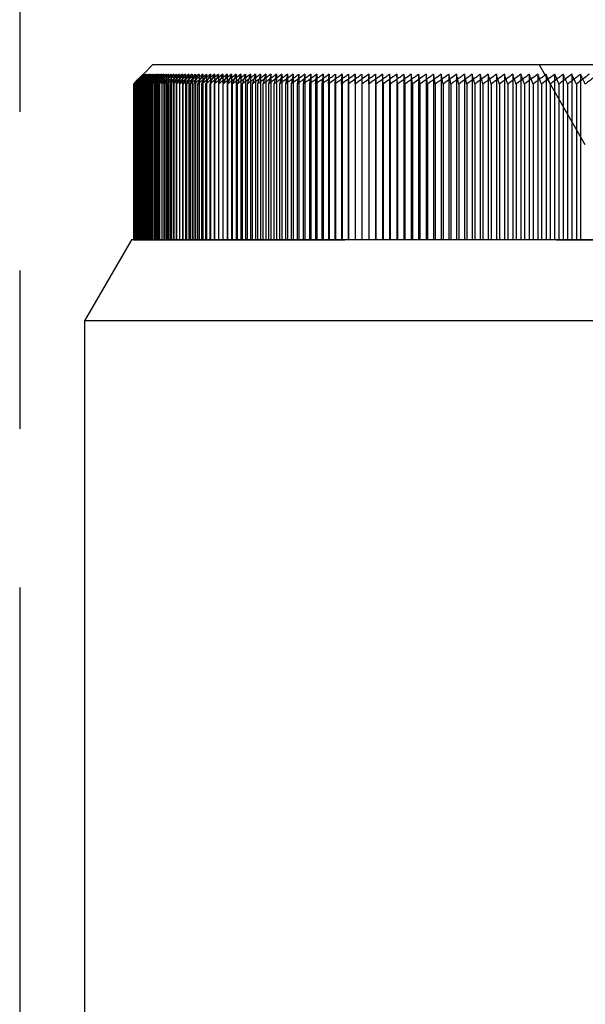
# Model space of a CAD drawing. Header units: millimetres. Extents: x 401 to 599, y 354 to 646.
# Tile 5 of 6: x 500 to 517, y 555 to 586. Entities that reach past the tile are written whole.
import ezdxf

# ---------------------------------------------------------------- set-up
doc = ezdxf.new("R2010")
doc.units = ezdxf.units.MM
doc.header["$LTSCALE"] = 65.185185
doc.linetypes.add('CENTER', pattern=[0.6, 0.375, -0.075, 0.075, -0.075])
doc.linetypes.add('HIDDEN', pattern=[0.2, 0.1, -0.1])
for name, color, linetype in [('ACHSEN_S', 7, 'CONTINUOUS'), ('FASEN', 7, 'CONTINUOUS'), ('FLAECHEN', 7, 'CONTINUOUS'), ('KONST.EL_MIT_GEO', 7, 'CONTINUOUS')]:
    doc.layers.add(name, color=color, linetype=linetype)

msp = doc.modelspace()

# ---------------------------------------------------------------- linework, layer by layer
at = {"layer": 'ACHSEN_S', "color": 2, "linetype": 'CENTER'}
msp.add_line((500, 646.5), (500, 353.5), dxfattribs=at)
at = {"layer": 'FASEN', "color": 7, "linetype": 'Continuous'}
for p, q in [((503.443, 579), (502, 576.5)), ((550.557, 579), (503.443, 579)), ((552, 576.5), (502, 576.5))]:
    msp.add_line(p, q, dxfattribs=at)
at = {"layer": 'FLAECHEN', "color": 7, "linetype": 'Continuous'}
msp.add_line((502, 576.5), (502, 527.072), dxfattribs=at)
at = {"layer": 'KONST.EL_MIT_GEO', "color": 7, "linetype": 'Continuous'}
for p, q in [((504.1, 584.4), (503.821, 584.121)), ((504.1, 584.4), (549.9, 584.4)), ((503.814, 584.102), (503.711, 584.002)), ((503.718, 584.003), (503.814, 584.102)), ((503.84, 584.102), (503.735, 584.002)), ((503.747, 584.003), (503.84, 584.102)), ((503.881, 584.102), (503.774, 584.002)), ((503.79, 584.003), (503.881, 584.102)), ((503.937, 584.102), (503.828, 584.002)), ((503.849, 584.003), (503.937, 584.102)), ((504.008, 584.102), (503.897, 584.002)), ((503.923, 584.003), (504.008, 584.102)), ((504.094, 584.102), (503.981, 584.002)), ((504.012, 584.003), (504.094, 584.102)), ((504.195, 584.102), (504.079, 584.002)), ((504.116, 584.003), (504.195, 584.102)), ((504.311, 584.102), (504.193, 584.002)), ((504.235, 584.003), (504.311, 584.102)), ((504.441, 584.102), (504.321, 584.002)), ((504.368, 584.003), (504.441, 584.102)), ((504.586, 584.102), (504.464, 584.002)), ((504.516, 584.003), (504.586, 584.102)), ((504.745, 584.102), (504.622, 584.002)), ((504.678, 584.003), (504.745, 584.102)), ((504.919, 584.102), (504.794, 584.002)), ((504.855, 584.003), (504.919, 584.102)), ((505.107, 584.102), (504.981, 584.002)), ((505.046, 584.003), (505.107, 584.102)), ((505.309, 584.102), (505.196, 584.014)), ((505.252, 584.003), (505.309, 584.102)), ((505.471, 584.003), (505.526, 584.102)), ((509.117, 583.801), (509.156, 584.102)), ((509.51, 583.801), (509.539, 584.102)), ((509.915, 583.801), (509.933, 584.102)), ((510.331, 583.801), (510.338, 584.102)), ((510.754, 584.102), (510.754, 579)), ((510.758, 583.801), (510.754, 584.102)), ((511.18, 584.102), (511.18, 579)), ((511.195, 583.801), (511.18, 584.102)), ((511.617, 584.102), (511.617, 579)), ((511.642, 583.801), (511.617, 584.102)), ((512.063, 584.102), (512.063, 579)), ((512.1, 583.801), (512.063, 584.102)), ((512.52, 584.102), (512.52, 579)), ((512.567, 583.801), (512.52, 584.102)), ((512.985, 584.102), (512.985, 579)), ((513.46, 584.102), (513.46, 579)), ((513.944, 584.102), (513.944, 579)), ((514.436, 584.102), (514.436, 579)), ((514.936, 584.102), (514.936, 579)), ((515.444, 584.102), (515.444, 579)), ((515.959, 584.102), (515.959, 579)), ((516.481, 584.102), (516.481, 579)), ((517.011, 584.102), (517.011, 579)), ((503.515, 583.81), (503.505, 583.801)), ((503.505, 583.801), (503.505, 579)), ((503.532, 583.827), (503.515, 583.81)), ((503.542, 583.818), (503.524, 583.801)), ((503.524, 583.801), (503.524, 579)), ((503.557, 583.852), (503.532, 583.827)), ((503.568, 583.843), (503.542, 583.818)), ((503.608, 583.902), (503.557, 583.852)), ((503.585, 583.826), (503.559, 583.801)), ((503.559, 583.801), (503.559, 579)), ((503.577, 583.852), (503.568, 583.843)), ((503.643, 583.915), (503.577, 583.852)), ((503.613, 583.852), (503.585, 583.826)), ((503.66, 583.952), (503.608, 583.902)), ((503.643, 583.833), (503.608, 583.801)), ((503.608, 583.801), (503.608, 579)), ((503.661, 583.897), (503.613, 583.852)), ((503.683, 583.952), (503.643, 583.915)), ((503.663, 583.852), (503.643, 583.833)), ((503.653, 583.902), (503.7, 583.953)), ((503.711, 584.002), (503.66, 583.952)), ((503.72, 583.952), (503.661, 583.897)), ((503.738, 583.92), (503.663, 583.852)), ((503.67, 583.953), (503.718, 584.003)), ((503.716, 583.84), (503.672, 583.801)), ((503.672, 583.801), (503.672, 579)), ((503.735, 584.002), (503.683, 583.952)), ((503.7, 583.953), (503.747, 584.003)), ((503.729, 583.852), (503.716, 583.84)), ((503.774, 584.002), (503.72, 583.952)), ((503.773, 583.952), (503.738, 583.92)), ((503.805, 583.848), (503.752, 583.801)), ((503.752, 583.801), (503.752, 579)), ((503.761, 583.902), (503.805, 583.953)), ((503.828, 584.002), (503.773, 583.952)), ((503.805, 583.953), (503.849, 584.003)), ((503.867, 583.902), (503.805, 583.848)), ((503.838, 583.902), (503.881, 583.953)), ((503.905, 583.852), (503.847, 583.801)), ((503.847, 583.801), (503.847, 579)), ((503.881, 583.953), (503.923, 584.003)), ((503.963, 583.902), (503.905, 583.852)), ((503.93, 583.902), (503.971, 583.953)), ((503.956, 583.801), (504.036, 583.902)), ((504.016, 583.852), (503.956, 583.801)), ((503.956, 583.801), (503.956, 579)), ((503.971, 583.953), (504.012, 584.003)), ((504.036, 583.902), (504.076, 583.953)), ((504.076, 583.953), (504.116, 584.003)), ((504.081, 583.801), (504.158, 583.902)), ((504.141, 583.852), (504.081, 583.801)), ((504.081, 583.801), (504.081, 579)), ((504.22, 583.801), (504.294, 583.902)), ((504.281, 583.852), (504.22, 583.801)), ((504.22, 583.801), (504.22, 579)), ((504.374, 583.801), (504.445, 583.902)), ((504.436, 583.852), (504.374, 583.801)), ((504.374, 583.801), (504.374, 579)), ((504.543, 583.801), (504.611, 583.902)), ((504.654, 583.89), (504.543, 583.801)), ((504.543, 583.801), (504.543, 579)), ((504.726, 583.801), (504.791, 583.902)), ((504.847, 583.897), (504.726, 583.801)), ((504.726, 583.801), (504.726, 579)), ((504.924, 583.801), (504.985, 583.902)), ((505.053, 583.902), (504.924, 583.801)), ((504.924, 583.801), (504.924, 579)), ((505.136, 583.801), (505.194, 583.902)), ((505.266, 583.902), (505.136, 583.801)), ((505.136, 583.801), (505.136, 579)), ((505.362, 583.801), (505.417, 583.902)), ((505.494, 583.902), (505.362, 583.801)), ((505.362, 583.801), (505.362, 579)), ((505.763, 583.923), (505.602, 583.801)), ((505.602, 583.801), (505.654, 583.902)), ((505.602, 583.801), (505.602, 579)), ((506.027, 583.93), (505.856, 583.801)), ((505.856, 583.801), (505.856, 579)), ((506.124, 583.801), (506.124, 579)), ((506.405, 583.801), (506.405, 579)), ((506.699, 583.801), (506.699, 579)), ((507.007, 583.801), (507.007, 579)), ((507.328, 583.801), (507.328, 579)), ((507.661, 583.801), (507.661, 579)), ((508.007, 583.801), (508.007, 579)), ((508.365, 583.801), (508.365, 579)), ((508.735, 583.801), (508.735, 579)), ((509.117, 583.801), (509.117, 579)), ((509.51, 583.801), (509.51, 579)), ((509.915, 583.801), (509.915, 579)), ((510.331, 583.801), (510.331, 579)), ((510.758, 583.801), (510.758, 579)), ((511.195, 583.801), (511.195, 579)), ((511.642, 583.801), (511.642, 579)), ((512.1, 583.801), (512.1, 579)), ((512.567, 583.801), (512.567, 579)), ((513.043, 583.801), (513.043, 579)), ((513.528, 583.801), (513.528, 579)), ((514.022, 583.801), (514.022, 579)), ((514.525, 583.801), (514.525, 579)), ((515.036, 583.801), (515.036, 579)), ((515.554, 583.801), (515.554, 579)), ((516.08, 583.801), (516.08, 579)), ((516.612, 583.801), (516.612, 579)), ((517.152, 583.801), (517.152, 579))]:
    msp.add_line(p, q, dxfattribs=at)
at = {"layer": 'KONST.EL_MIT_GEO', "color": 8, "linetype": 'HIDDEN'}
for p, q in [((517.425, 581.932), (516, 584.4)), ((503.821, 584.121), (503.653, 583.953)), ((503.802, 584.102), (503.702, 584.002)), ((503.806, 584.102), (503.709, 584.002)), ((503.825, 584.102), (503.73, 584.002)), ((503.753, 584.052), (503.802, 584.102)), ((503.859, 584.102), (503.767, 584.002)), ((503.802, 584.102), (503.802, 579)), ((503.814, 584.102), (503.814, 579)), ((503.825, 584.102), (503.825, 579)), ((503.84, 584.102), (503.84, 579)), ((503.859, 584.102), (503.859, 579)), ((503.907, 584.102), (503.863, 584.052)), ((503.881, 584.102), (503.881, 579)), ((503.971, 584.102), (503.884, 584.002)), ((503.907, 584.102), (503.907, 579)), ((503.937, 584.102), (503.937, 579)), ((504.05, 584.102), (503.966, 584.002)), ((503.971, 584.102), (503.971, 579)), ((504.008, 584.102), (504.008, 579)), ((504.05, 584.102), (504.05, 579)), ((504.143, 584.102), (504.062, 584.002)), ((504.094, 584.102), (504.094, 579)), ((504.143, 584.102), (504.143, 579)), ((504.251, 584.102), (504.173, 584.002)), ((504.195, 584.102), (504.195, 579)), ((504.251, 584.102), (504.251, 579)), ((504.374, 584.102), (504.299, 584.002)), ((504.311, 584.102), (504.311, 579)), ((504.374, 584.102), (504.374, 583.801)), ((504.512, 584.102), (504.44, 584.002)), ((504.441, 584.102), (504.441, 579)), ((504.512, 584.102), (504.512, 579)), ((504.586, 584.102), (504.586, 579)), ((504.664, 584.102), (504.595, 584.002)), ((504.664, 584.102), (504.664, 579)), ((504.745, 584.102), (504.745, 579)), ((504.83, 584.102), (504.765, 584.002)), ((504.83, 584.102), (504.83, 579)), ((504.919, 584.102), (504.919, 579)), ((505.011, 584.102), (504.949, 584.002)), ((505.011, 584.102), (505.011, 579)), ((505.107, 584.102), (505.107, 579)), ((505.207, 584.102), (505.147, 584.002)), ((505.207, 584.102), (505.207, 579)), ((505.309, 584.102), (505.309, 579)), ((505.416, 584.102), (505.36, 584.002)), ((505.416, 584.102), (505.416, 579)), ((505.526, 584.102), (505.526, 579)), ((505.639, 584.102), (505.586, 584.002)), ((505.639, 584.102), (505.639, 579)), ((505.756, 584.102), (505.756, 579)), ((505.876, 584.102), (505.827, 584.002)), ((505.876, 584.102), (505.876, 579)), ((506, 584.102), (506, 579)), ((506.127, 584.102), (506.081, 584.002)), ((506.127, 584.102), (506.124, 583.801)), ((506.257, 584.102), (506.257, 579)), ((506.391, 584.102), (506.348, 584.002)), ((506.391, 584.102), (506.391, 579)), ((506.528, 584.102), (506.528, 579)), ((506.669, 584.102), (506.629, 584.002)), ((506.669, 584.102), (506.669, 579)), ((506.812, 584.102), (506.812, 579)), ((506.959, 584.102), (506.923, 584.002)), ((506.959, 584.102), (506.959, 579)), ((507.109, 584.102), (507.109, 579)), ((507.263, 584.102), (507.231, 584.002)), ((507.263, 584.102), (507.263, 579)), ((507.42, 584.102), (507.42, 579)), ((507.579, 584.102), (507.551, 584.002)), ((507.579, 584.102), (507.579, 579)), ((507.742, 584.102), (507.742, 579)), ((507.908, 584.102), (507.883, 584.002)), ((507.908, 584.102), (507.908, 579)), ((508.077, 584.102), (508.077, 579)), ((508.25, 584.102), (508.206, 583.902)), ((508.25, 584.102), (508.25, 579)), ((508.425, 584.102), (508.425, 579)), ((508.603, 584.102), (508.603, 579)), ((508.784, 584.102), (508.784, 579)), ((508.969, 584.102), (508.924, 583.801)), ((508.969, 584.102), (508.969, 579)), ((509.156, 584.102), (509.156, 579)), ((509.346, 584.102), (509.312, 583.801)), ((509.346, 584.102), (509.346, 579)), ((509.539, 584.102), (509.539, 579)), ((509.734, 584.102), (509.711, 583.801)), ((509.734, 584.102), (509.734, 579)), ((509.933, 584.102), (509.933, 579)), ((510.134, 584.102), (510.122, 583.801)), ((510.134, 584.102), (510.134, 579)), ((510.338, 584.102), (510.338, 579)), ((510.544, 584.102), (510.543, 583.801)), ((510.544, 584.102), (510.544, 579)), ((510.966, 584.102), (510.966, 579)), ((510.966, 584.102), (510.975, 583.801)), ((511.397, 584.102), (511.397, 579)), ((511.397, 584.102), (511.417, 583.801)), ((511.839, 584.102), (511.839, 579)), ((511.839, 584.102), (511.87, 583.801)), ((512.29, 584.102), (512.29, 579)), ((512.29, 584.102), (512.332, 583.801)), ((512.751, 584.102), (512.751, 579)), ((513.222, 584.102), (513.222, 579)), ((513.701, 584.102), (513.701, 579)), ((514.189, 584.102), (514.189, 579)), ((514.685, 584.102), (514.685, 579)), ((515.189, 584.102), (515.189, 579)), ((515.7, 584.102), (515.7, 579)), ((516.219, 584.102), (516.219, 579)), ((516.745, 584.102), (516.745, 579)), ((517.278, 584.102), (517.278, 579)), ((503.513, 583.812), (503.502, 583.801)), ((503.505, 583.801), (503.605, 583.902)), ((503.53, 583.829), (503.513, 583.812)), ((503.535, 583.824), (503.513, 583.801)), ((503.513, 583.801), (503.513, 579)), ((503.524, 583.801), (503.621, 583.902)), ((503.552, 583.852), (503.53, 583.829)), ((503.562, 583.852), (503.535, 583.824)), ((503.548, 583.81), (503.54, 583.801)), ((503.54, 583.801), (503.54, 579)), ((503.572, 583.835), (503.548, 583.81)), ((503.586, 583.886), (503.552, 583.852)), ((503.559, 583.801), (503.653, 583.902)), ((503.611, 583.902), (503.562, 583.852)), ((503.587, 583.852), (503.572, 583.835)), ((503.593, 583.814), (503.581, 583.801)), ((503.581, 583.801), (503.581, 579)), ((503.626, 583.926), (503.586, 583.886)), ((503.635, 583.902), (503.587, 583.852)), ((503.628, 583.852), (503.593, 583.814)), ((503.605, 583.902), (503.654, 583.953)), ((503.608, 583.801), (503.699, 583.902)), ((503.66, 583.952), (503.611, 583.902)), ((503.621, 583.902), (503.633, 583.915)), ((503.653, 583.953), (503.626, 583.926)), ((503.659, 583.886), (503.628, 583.852)), ((503.633, 583.915), (503.67, 583.953)), ((503.683, 583.952), (503.635, 583.902)), ((503.653, 583.818), (503.638, 583.801)), ((503.638, 583.801), (503.638, 579)), ((503.702, 584.002), (503.653, 583.953)), ((503.683, 583.852), (503.653, 583.818)), ((503.654, 583.953), (503.704, 584.003)), ((503.674, 583.902), (503.659, 583.886)), ((503.709, 584.002), (503.66, 583.952)), ((503.672, 583.801), (503.761, 583.902)), ((503.72, 583.952), (503.674, 583.902)), ((503.73, 584.002), (503.683, 583.952)), ((503.728, 583.902), (503.683, 583.852)), ((503.704, 584.003), (503.753, 584.052)), ((503.728, 583.821), (503.71, 583.801)), ((503.71, 583.801), (503.71, 579)), ((503.767, 584.002), (503.72, 583.952)), ((503.773, 583.952), (503.728, 583.902)), ((503.754, 583.852), (503.728, 583.821)), ((503.752, 583.801), (503.838, 583.902)), ((503.798, 583.902), (503.754, 583.852)), ((503.818, 584.002), (503.773, 583.952)), ((503.841, 583.952), (503.798, 583.902)), ((503.817, 583.825), (503.798, 583.801)), ((503.798, 583.801), (503.798, 579)), ((503.84, 583.852), (503.817, 583.825)), ((503.863, 584.052), (503.818, 584.002)), ((503.882, 583.902), (503.84, 583.852)), ((503.884, 584.002), (503.841, 583.952)), ((503.847, 583.801), (503.93, 583.902)), ((503.924, 583.952), (503.882, 583.902)), ((503.922, 583.828), (503.9, 583.801)), ((503.9, 583.801), (503.9, 579)), ((503.971, 583.889), (503.922, 583.828)), ((503.966, 584.002), (503.924, 583.952)), ((503.981, 583.902), (503.971, 583.889)), ((504.022, 583.952), (503.981, 583.902)), ((504.041, 583.832), (504.017, 583.801)), ((504.017, 583.801), (504.017, 579)), ((504.062, 584.002), (504.022, 583.952)), ((504.095, 583.902), (504.041, 583.832)), ((504.134, 583.952), (504.095, 583.902)), ((504.173, 584.002), (504.134, 583.952)), ((504.174, 583.835), (504.149, 583.801)), ((504.149, 583.801), (504.149, 579)), ((504.224, 583.902), (504.174, 583.835)), ((504.322, 583.838), (504.295, 583.801)), ((504.295, 583.801), (504.295, 579)), ((504.368, 583.902), (504.322, 583.838)), ((504.484, 583.841), (504.457, 583.801)), ((504.457, 583.801), (504.457, 579)), ((504.526, 583.902), (504.484, 583.841)), ((504.595, 584.002), (504.526, 583.902)), ((504.661, 583.844), (504.633, 583.801)), ((504.633, 583.801), (504.633, 579)), ((504.699, 583.902), (504.661, 583.844)), ((504.765, 584.002), (504.699, 583.902)), ((504.851, 583.846), (504.823, 583.801)), ((504.823, 583.801), (504.823, 579)), ((504.886, 583.902), (504.851, 583.846)), ((504.949, 584.002), (504.886, 583.902)), ((505.056, 583.848), (505.028, 583.801)), ((505.028, 583.801), (505.028, 579)), ((505.088, 583.902), (505.056, 583.848)), ((505.147, 584.002), (505.088, 583.902)), ((505.274, 583.85), (505.247, 583.801)), ((505.247, 583.801), (505.247, 579)), ((505.304, 583.902), (505.274, 583.85)), ((505.36, 584.002), (505.304, 583.902)), ((505.506, 583.851), (505.48, 583.801)), ((505.48, 583.801), (505.48, 579)), ((505.533, 583.902), (505.506, 583.851)), ((505.586, 584.002), (505.533, 583.902)), ((505.752, 583.852), (505.727, 583.801)), ((505.727, 583.801), (505.727, 579)), ((505.777, 583.902), (505.752, 583.852)), ((505.827, 584.002), (505.777, 583.902)), ((506.011, 583.852), (505.988, 583.801)), ((505.988, 583.801), (505.988, 579)), ((506.035, 583.902), (506.011, 583.852)), ((506.081, 584.002), (506.035, 583.902)), ((506.284, 583.852), (506.263, 583.801)), ((506.263, 583.801), (506.263, 579)), ((506.306, 583.902), (506.284, 583.852)), ((506.348, 584.002), (506.306, 583.902)), ((506.57, 583.852), (506.55, 583.801)), ((506.55, 583.801), (506.55, 579)), ((506.59, 583.902), (506.57, 583.852)), ((506.629, 584.002), (506.59, 583.902)), ((506.87, 583.852), (506.852, 583.801)), ((506.852, 583.801), (506.852, 579)), ((506.888, 583.902), (506.87, 583.852)), ((506.923, 584.002), (506.888, 583.902)), ((507.198, 583.902), (507.166, 583.801)), ((507.166, 583.801), (507.166, 579)), ((507.231, 584.002), (507.198, 583.902)), ((507.522, 583.902), (507.493, 583.801)), ((507.493, 583.801), (507.493, 579)), ((507.551, 584.002), (507.522, 583.902)), ((507.858, 583.902), (507.832, 583.801)), ((507.832, 583.801), (507.832, 579)), ((507.883, 584.002), (507.858, 583.902)), ((508.206, 583.902), (508.184, 583.801)), ((508.184, 583.801), (508.184, 579)), ((508.548, 583.801), (508.548, 579)), ((508.924, 583.801), (508.924, 579)), ((509.312, 583.801), (509.312, 579)), ((509.711, 583.801), (509.711, 579)), ((510.122, 583.801), (510.122, 579)), ((510.975, 583.801), (510.975, 579)), ((511.417, 583.801), (511.417, 579)), ((511.87, 583.801), (511.87, 579)), ((512.332, 583.801), (512.332, 579)), ((512.804, 583.801), (512.804, 579)), ((513.285, 583.801), (513.285, 579)), ((513.774, 583.801), (513.774, 579)), ((514.273, 583.801), (514.273, 579)), ((514.779, 583.801), (514.779, 579)), ((515.294, 583.801), (515.294, 579)), ((515.816, 583.801), (515.816, 579)), ((516.345, 583.801), (516.345, 579)), ((516.881, 583.801), (516.881, 579)), ((503.502, 579), (550.495, 579))]:
    msp.add_line(p, q, dxfattribs=at)
for centre, radius, start, end in [((551.668, 535.429), 68.262, 134.51844, 134.87802), ((551.711, 534.228), 69.141, 133.83485, 134.19422), ((551.793, 533.032), 70.041, 133.18592, 133.5449), ((551.91, 531.845), 70.958, 132.57034, 132.92879), ((552.06, 530.669), 71.886, 131.98689, 132.34468), ((552.238, 529.509), 72.819, 131.43439, 131.79141), ((552.444, 528.365), 73.753, 130.91171, 131.26788), ((552.673, 527.243), 74.683, 130.41778, 130.77304), ((552.924, 526.143), 75.606, 129.95159, 130.3059), ((553.194, 525.071), 76.516, 129.5122, 129.86553), ((553.483, 524.027), 77.41, 129.09871, 129.45103), ((553.788, 523.015), 78.284, 128.71026, 129.06157), ((554.108, 522.038), 79.135, 128.34608, 128.69638), ((554.44, 521.098), 79.959, 128.00542, 128.35473), ((554.785, 520.197), 80.754, 127.68759, 128.03593), ((555.141, 519.338), 81.516, 127.39195, 127.73935), ((555.506, 518.522), 82.242, 127.1179, 127.4644), ((555.879, 517.753), 82.93, 126.8649, 127.21053), ((556.26, 517.032), 83.578, 126.63244, 126.97725), ((556.648, 516.361), 84.183, 126.42006, 126.7641), ((557.041, 515.742), 84.743, 126.22733, 126.57066), ((557.44, 515.176), 85.256, 126.05388, 126.39655), ((557.843, 514.664), 85.72, 125.89936, 126.24144), ((558.249, 514.209), 86.135, 125.76347, 126.10502), ((558.658, 513.811), 86.498, 125.64594, 125.98703), ((559.07, 513.471), 86.808, 125.54655, 125.88724), ((559.484, 513.191), 87.064, 125.46509, 125.80545), ((643.981, 559.215), 137.646, 169.58346, 169.71073), ((559.899, 512.97), 87.266, 125.40142, 125.74152), ((560.315, 512.81), 87.413, 125.35541, 125.69532), ((560.732, 512.71), 87.504, 125.32696, 125.66676), ((561.15, 512.672), 87.539, 125.31603, 125.65578), ((561.567, 512.695), 87.518, 125.32259, 125.66237), ((561.984, 512.779), 87.441, 125.34665, 125.68653), ((562.4, 512.924), 87.308, 125.38827, 125.72831), ((562.816, 513.13), 87.12, 125.44752, 125.7878), ((563.231, 513.396), 86.877, 125.52451, 125.86511), ((370.903, 559.291), 144.002, 9.79992, 9.92139), ((563.646, 513.721), 86.58, 125.6194, 125.96038), ((393.838, 558.966), 122.001, 11.74551, 11.88983), ((564.059, 514.104), 86.23, 125.73237, 126.0738), ((409.984, 558.583), 106.81, 13.65675, 13.82285), ((564.472, 514.545), 85.829, 125.86365, 126.20559), ((421.932, 558.142), 95.84, 15.52916, 15.71587), ((564.884, 515.043), 85.376, 126.01348, 126.35601), ((431.104, 557.645), 87.668, 17.3588, 17.56487), ((565.295, 515.595), 84.875, 126.18217, 126.52534), ((438.349, 557.093), 81.448, 19.14229, 19.36642), ((565.706, 516.201), 84.327, 126.37005, 126.71391), ((444.201, 556.487), 76.647, 20.87685, 21.11768), ((566.117, 516.86), 83.733, 126.57748, 126.92209), ((449.016, 555.83), 72.908, 22.56021, 22.8164), ((566.527, 517.568), 83.096, 126.80488, 127.1503), ((453.038, 555.121), 69.989, 24.19065, 24.46087), ((566.939, 518.326), 82.418, 127.0527, 127.39897), ((456.442, 554.365), 67.714, 25.76696, 26.04989), ((567.351, 519.13), 81.701, 127.32143, 127.6686), ((553.821, 546.793), 61.943, 143.0796, 143.19551), ((554.582, 547.858), 61.811, 144.21437, 144.32885)]:
    msp.add_arc(centre, radius, start, end, dxfattribs=at)
at = {"layer": 'KONST.EL_MIT_GEO', "color": 7, "linetype": 'Continuous'}
for centre, radius, start, end in [((554.248, 520.57), 80.064, 127.48471, 127.71905), ((554.608, 519.741), 80.801, 127.20008, 127.4338), ((542.769, 565.048), 41.63, 152.7613, 153.0702), ((554.89, 519.072), 81.358, 126.9366, 127.14533), ((567.671, 554.532), 68.394, 154.38307, 154.66269), ((555.245, 518.365), 81.983, 126.69402, 126.89503), ((556.316, 516.752), 83.755, 126.47327, 126.81801), ((570.951, 555.277), 70.825, 155.98413, 156.25073), ((556.707, 516.107), 84.337, 126.27088, 126.61487), ((574.909, 555.973), 73.94, 157.64019, 157.89244), ((557.102, 515.514), 84.874, 126.08793, 126.43124), ((579.736, 556.619), 77.931, 159.34993, 159.5865), ((557.503, 514.976), 85.362, 125.92408, 126.26676), ((585.701, 557.212), 83.064, 161.1115, 161.33104), ((557.907, 514.493), 85.802, 125.77899, 126.12111), ((593.195, 557.751), 89.732, 162.92251, 163.12368), ((558.315, 514.066), 86.19, 125.65239, 125.99401), ((602.82, 558.234), 98.534, 164.77998, 164.96149), ((558.725, 513.698), 86.527, 125.54402, 125.8852), ((615.535, 558.661), 110.428, 166.68033, 166.84095), ((559.138, 513.388), 86.81, 125.45367, 125.79449), ((632.986, 559.03), 127.059, 168.61944, 168.75801), ((559.553, 513.137), 87.039, 125.38117, 125.72169), ((658.237, 559.34), 151.49, 170.59257, 170.70808), ((559.968, 512.947), 87.214, 125.32637, 125.66667), ((560.385, 512.817), 87.332, 125.28917, 125.62932), ((560.802, 512.748), 87.396, 125.2695, 125.60957), ((561.219, 512.741), 87.403, 125.26731, 125.60737), ((561.636, 512.794), 87.354, 125.28261, 125.62274), ((562.053, 512.909), 87.249, 125.31542, 125.65568), ((562.47, 513.084), 87.088, 125.36581, 125.70628), ((562.885, 513.319), 86.873, 125.43387, 125.77462), ((563.3, 513.615), 86.603, 125.51975, 125.86084), ((383.102, 559.113), 132.266, 10.75736, 10.89026), ((563.714, 513.969), 86.279, 125.62359, 125.9651), ((402.256, 558.759), 114.055, 12.68312, 12.83833), ((564.128, 514.381), 85.904, 125.74562, 126.0876), ((416.108, 558.346), 101.169, 14.57239, 14.74878), ((564.54, 514.85), 85.477, 125.88606, 126.22859), ((426.562, 557.877), 91.703, 16.42096, 16.61733), ((564.952, 515.375), 85, 126.04519, 126.38833), ((434.71, 557.352), 84.568, 18.22519, 18.44026), ((565.363, 515.954), 84.476, 126.22333, 126.56715), ((441.221, 556.772), 79.094, 19.982, 20.21444), ((565.774, 516.585), 83.905, 126.42083, 126.76537), ((446.531, 556.14), 74.847, 21.68887, 21.93733), ((566.185, 517.269), 83.29, 126.63808, 126.9834), ((450.935, 555.456), 71.533, 23.34382, 23.60695), ((566.596, 518.001), 82.632, 126.87551, 127.22166), ((454.638, 554.723), 68.945, 24.94537, 25.22186), ((567.008, 518.781), 81.935, 127.13359, 127.48062), ((525.992, 563.8), 30.018, 137.6993, 137.9581), ((552.063, 530.082), 72.301, 131.774, 131.9529), ((551.897, 529.337), 72.693, 131.23599, 131.35573), ((552.114, 528.212), 73.619, 130.72765, 130.84709), ((552.708, 526.69), 75.09, 130.24793, 130.42553), ((552.968, 525.605), 76.005, 129.79508, 129.97219), ((527.151, 566.442), 28.871, 142.5364, 142.7872), ((553.246, 524.548), 76.906, 129.36855, 129.54517), ((527.549, 566.941), 28.783, 143.6459, 143.8939), ((553.542, 523.521), 77.789, 128.96749, 129.14361), ((528.018, 567.427), 28.759, 144.8061, 145.0508), ((528.568, 567.9), 28.81, 146.0185, 146.2592), ((553.576, 522.875), 78.206, 128.59077, 128.72204), ((529.21, 568.357), 28.948, 147.2841, 147.5202), ((553.855, 521.979), 78.966, 128.23821, 128.36132), ((529.959, 568.798), 29.186, 148.6041, 148.8349), ((554.123, 521.154), 79.657, 127.89526, 128.02599), ((530.832, 569.221), 29.544, 149.9791, 150.204), ((531.851, 569.626), 30.043, 151.4099, 151.628)]:
    msp.add_arc(centre, radius, start, end, dxfattribs=at)

doc.saveas('drawing.dxf')
